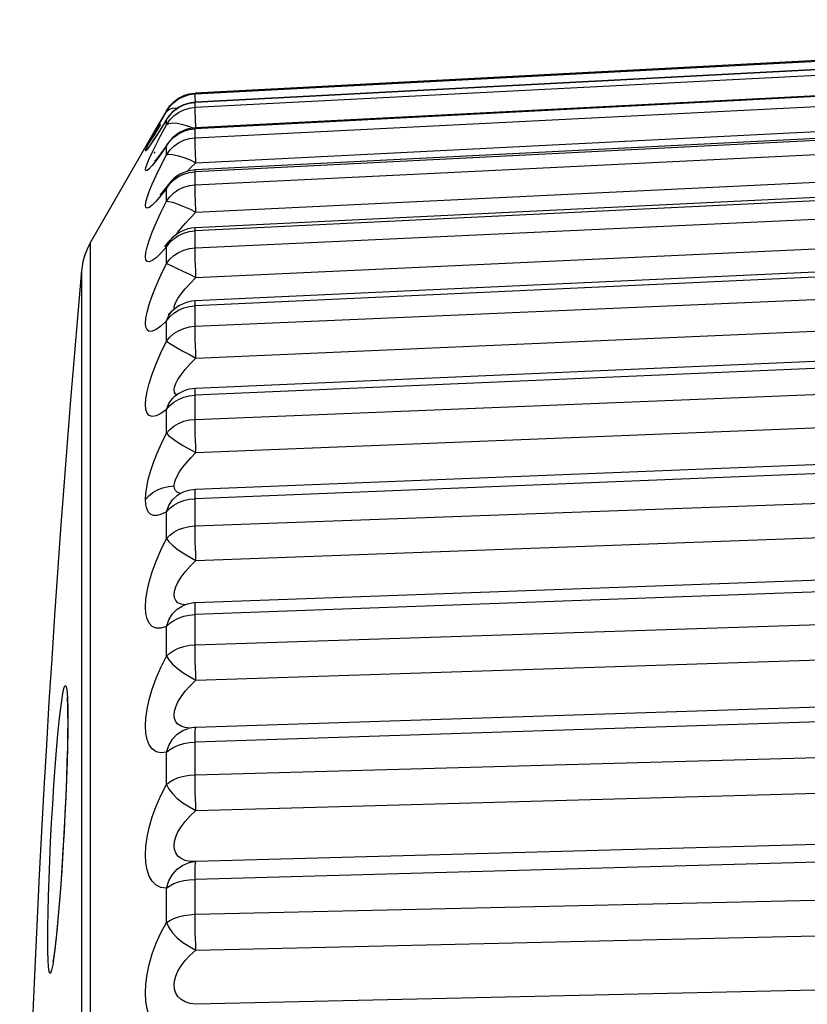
# Model space of a CAD drawing. Header units: millimetres. Extents: x -728 to -141, y -62 to 525.
# Tile 20 of 186: x -728.33 to -724.3, y 252.01 to 257.04. Entities that reach past the tile are written whole.
import ezdxf

# ---------------------------------------------------------------- set-up
doc = ezdxf.new("R2010")
doc.units = ezdxf.units.MM
doc.header["$LTSCALE"] = 23.1
doc.layers.add('R912005502_AM_0', color=7, linetype='CONTINUOUS')

msp = doc.modelspace()

# ---------------------------------------------------------------- linework, layer by layer
at = {"layer": 'R912005502_AM_0', "color": 7}
for p, q in [((-720.2757, 257.039), (-727.4349, 256.6637)), ((-721.1607, 256.9455), (-727.4349, 256.6172)), ((-721.1607, 256.9444), (-727.4349, 256.6162)), ((-727.4349, 256.5913), (-721.1607, 256.9153)), ((-721.1607, 256.8059), (-727.4349, 256.4818)), ((-721.1605, 256.8099), (-727.4348, 256.4859)), ((-727.4349, 256.4359), (-721.1607, 256.7522)), ((-727.4645, 256.6597), (-727.4349, 256.6637)), ((-727.4643, 256.6561), (-727.4349, 256.6601)), ((-727.4349, 256.6601), (-727.4349, 256.6637)), ((-727.4348, 256.6563), (-727.4349, 256.6601)), ((-727.4304, 256.3081), (-721.1561, 256.6243)), ((-727.5814, 256.5739), (-727.6131, 256.5192)), ((-727.5814, 256.5704), (-727.5814, 256.5739)), ((-727.4643, 256.5873), (-727.4349, 256.5913)), ((-727.4349, 256.6162), (-727.4349, 256.6172)), ((-727.4349, 256.5913), (-727.4349, 256.6162)), ((-727.4348, 256.5842), (-727.4349, 256.5913)), ((-721.1607, 256.5784), (-727.4349, 256.2621)), ((-721.1603, 256.5874), (-727.4346, 256.2711)), ((-727.97, 255.9009), (-727.6132, 256.519)), ((-727.5814, 256.5269), (-727.61, 256.4811)), ((-727.5787, 256.532), (-727.6023, 256.4941)), ((-727.5814, 256.5269), (-727.579, 256.5315)), ((-727.5814, 256.5023), (-727.5814, 256.5269)), ((-727.579, 256.5315), (-727.5789, 256.5316)), ((-727.4308, 256.4861), (-727.4329, 256.5323)), ((-727.6545, 256.4396), (-727.6346, 256.4759)), ((-727.6301, 256.4729), (-727.6411, 256.4552)), ((-727.61, 256.4811), (-727.6343, 256.4432)), ((-727.6117, 256.5027), (-727.6301, 256.4729)), ((-727.6023, 256.4941), (-727.6202, 256.4658)), ((-727.4349, 256.1956), (-721.1607, 256.5007)), ((-727.4349, 256.4359), (-727.4349, 256.4818)), ((-727.6594, 256.4263), (-727.6662, 256.4158)), ((-727.6509, 256.4396), (-727.6594, 256.4263)), ((-727.6411, 256.4552), (-727.6509, 256.4396)), ((-727.6662, 256.4158), (-727.6725, 256.4064)), ((-727.6637, 256.4008), (-727.6651, 256.3989)), ((-727.6544, 256.3609), (-727.6345, 256.4014)), ((-727.5814, 256.3941), (-727.5756, 256.4054)), ((-727.5814, 256.3487), (-727.5814, 256.3941)), ((-727.5756, 256.4054), (-727.5755, 256.4056)), ((-727.6413, 256.3636), (-727.6463, 256.3573)), ((-727.6376, 256.3198), (-727.6417, 256.3152)), ((-727.6326, 256.3259), (-727.6376, 256.3198)), ((-727.6121, 256.3529), (-727.6199, 256.3423)), ((-727.6102, 256.2924), (-727.5814, 256.3487)), ((-727.4304, 256.3081), (-727.4329, 256.3656)), ((-727.4304, 256.0548), (-721.1561, 256.3599)), ((-727.6345, 256.2423), (-727.6102, 256.2924)), ((-727.476, 256.2635), (-727.4604, 256.2794)), ((-727.4604, 256.2794), (-727.4304, 256.3081)), ((-721.16, 256.2804), (-727.4342, 255.9753)), ((-727.5435, 256.2204), (-727.5194, 256.2372)), ((-727.4645, 256.2583), (-727.4349, 256.2621)), ((-721.1607, 256.2646), (-727.4349, 255.9594)), ((-727.4349, 256.1956), (-727.4349, 256.2621)), ((-727.5814, 256.1768), (-727.5709, 256.1975)), ((-727.5814, 256.1111), (-727.5814, 256.1768)), ((-727.5709, 256.1975), (-727.5707, 256.1977)), ((-727.4349, 255.8732), (-721.1607, 256.1636)), ((-727.6344, 256.1114), (-727.6543, 256.0916)), ((-727.4858, 255.9982), (-727.4604, 256.0253)), ((-727.4604, 256.0253), (-727.4304, 256.0548)), ((-727.4304, 255.7209), (-721.1561, 256.0114)), ((-727.5435, 255.9194), (-727.5194, 255.9356)), ((-727.5298, 255.9416), (-727.5226, 255.9529)), ((-727.4645, 255.9558), (-727.4349, 255.9594)), ((-727.4349, 255.8732), (-727.4349, 255.9594)), ((-727.97, 241.4826), (-727.97, 255.9009)), ((-727.5814, 255.8776), (-727.6101, 255.8457)), ((-727.5905, 255.8814), (-727.592, 255.8799)), ((-727.5814, 255.8776), (-727.57, 255.9025)), ((-727.5814, 255.7923), (-727.5814, 255.8776)), ((-727.57, 255.9025), (-727.5643, 255.9102)), ((-727.5643, 255.9102), (-727.5641, 255.9104)), ((-721.1607, 255.8677), (-727.4349, 255.5771)), ((-721.1596, 255.8921), (-727.4338, 255.6017)), ((-728.0154, 255.7577), (-728.0153, 253.8334)), ((-727.4604, 255.6909), (-727.4304, 255.7209)), ((-727.4349, 255.472), (-721.1607, 255.7447)), ((-727.5423, 255.5664), (-727.5402, 255.5792)), ((-727.5407, 255.5594), (-727.5423, 255.5664)), ((-727.4645, 255.5737), (-727.4349, 255.5771)), ((-727.4348, 255.4528), (-727.4349, 255.5771)), ((-727.4304, 255.31), (-721.1561, 255.5827)), ((-727.5814, 255.4996), (-727.57, 255.5272)), ((-727.57, 255.5272), (-727.5549, 255.547)), ((-727.5549, 255.547), (-727.5548, 255.5471)), ((-727.5814, 255.3957), (-727.5814, 255.4996)), ((-721.1591, 255.427), (-727.4333, 255.1543)), ((-727.5814, 255.3957), (-727.57, 255.3868)), ((-721.1607, 255.3923), (-727.4349, 255.1194)), ((-727.4349, 254.9966), (-721.1607, 255.2486)), ((-727.542, 255.1117), (-727.542, 255.1117)), ((-727.5275, 255.1224), (-727.5335, 255.1255)), ((-727.4645, 255.1162), (-727.4349, 255.1194)), ((-727.4348, 254.9748), (-727.4349, 255.1194)), ((-727.4304, 254.8265), (-721.1561, 255.0786)), ((-727.5814, 254.9256), (-727.5814, 255.047)), ((-727.4974, 254.8634), (-727.4304, 254.8265)), ((-721.1585, 254.8901), (-727.4327, 254.6381)), ((-721.1607, 254.8434), (-727.4349, 254.5912)), ((-727.5422, 254.6563), (-727.5407, 254.6709)), ((-727.4349, 254.4521), (-721.1607, 254.6806)), ((-727.5407, 254.6437), (-727.5422, 254.6563)), ((-727.5249, 254.6083), (-727.5248, 254.6083)), ((-727.4928, 254.5818), (-727.4645, 254.5883)), ((-727.4645, 254.5883), (-727.4349, 254.5912)), ((-727.4348, 254.428), (-727.4349, 254.5912)), ((-727.5814, 254.3872), (-727.5814, 254.5248)), ((-727.4304, 254.2759), (-721.1561, 254.5044)), ((-721.1578, 254.2872), (-727.4321, 254.0587)), ((-721.1607, 254.2272), (-727.4349, 253.9985)), ((-727.5423, 254.1003), (-727.5402, 254.1188)), ((-727.5401, 254.0842), (-727.5423, 254.1003)), ((-727.5335, 254.0705), (-727.5401, 254.0842)), ((-727.4329, 254.0571), (-727.4321, 254.0587)), ((-727.4349, 253.8444), (-721.1607, 254.0469)), ((-727.4645, 253.9958), (-727.4349, 253.9985)), ((-727.4348, 253.8183), (-727.4349, 253.9985)), ((-727.5814, 253.7864), (-727.5814, 253.9387)), ((-727.4304, 253.664), (-721.1561, 253.8666)), ((-728.0153, 253.8334), (-728.0154, 241.8602)), ((-721.1571, 253.6249), (-727.4313, 253.4225)), ((-721.1607, 253.5502), (-727.4349, 253.3475)), ((-728.0864, 253.5203), (-728.086, 253.464)), ((-727.5402, 253.5052), (-727.5337, 253.5277)), ((-728.0866, 253.4518), (-728.087, 253.3889)), ((-728.0867, 253.4827), (-728.0866, 253.452)), ((-728.086, 253.464), (-728.0864, 253.3985)), ((-727.4708, 253.4168), (-727.47, 253.417)), ((-727.4317, 253.4222), (-727.4313, 253.4225)), ((-727.4349, 253.1804), (-721.1607, 253.3546)), ((-727.4348, 253.1524), (-727.4349, 253.3475)), ((-727.5814, 253.1298), (-727.5814, 253.2951)), ((-727.4304, 252.9977), (-721.1561, 253.1721)), ((-721.1561, 252.9106), (-727.4304, 252.7364)), ((-721.1607, 252.8201), (-727.4349, 252.6456)), ((-727.4358, 252.7362), (-727.4355, 252.7362)), ((-727.4305, 252.7364), (-727.4355, 252.7362)), ((-727.4317, 252.734), (-727.4305, 252.7364)), ((-727.4348, 252.4377), (-727.4349, 252.6456)), ((-727.5814, 252.4246), (-727.5814, 252.6011)), ((-727.4349, 252.4671), (-721.1607, 252.6112)), ((-728.1295, 252.5183), (-728.1361, 252.44)), ((-728.1285, 252.5359), (-728.1347, 252.4612)), ((-728.1882, 252.4034), (-728.1869, 252.4776)), ((-728.1347, 252.4612), (-728.1382, 252.4229)), ((-728.1886, 252.3364), (-728.1882, 252.4034)), ((-728.1361, 252.44), (-728.1432, 252.3653)), ((-727.4304, 252.2842), (-721.1561, 252.4285)), ((-728.1432, 252.3653), (-728.15, 252.3021)), ((-728.1882, 252.2792), (-728.1886, 252.3364)), ((-721.1561, 252.1514), (-727.4304, 252.0072))]:
    msp.add_line(p, q, dxfattribs=at)
for points in [[(-727.4349, 256.6601), (-721.1289, 256.99), (-721.0992, 256.9914), (-721.0715, 256.9925), (-721.0463, 256.9935)], [(-727.5814, 256.5739), (-727.5643, 256.5985), (-727.5435, 256.6199), (-727.5194, 256.6375)], [(-727.5814, 256.5704), (-727.5644, 256.5949), (-727.5435, 256.6163), (-727.5194, 256.6339)], [(-727.5194, 256.6375), (-727.4928, 256.6509), (-727.4645, 256.6597)], [(-727.5194, 256.6339), (-727.4928, 256.6473), (-727.4643, 256.6561)], [(-727.4331, 256.6173), (-727.4345, 256.647), (-727.4348, 256.6563)], [(-727.6346, 256.4759), (-727.6102, 256.5195), (-727.5814, 256.5704)], [(-727.5814, 256.5704), (-727.57, 256.5807), (-727.551, 256.5874), (-727.5266, 256.5885)], [(-727.5814, 256.5023), (-727.5644, 256.5266), (-727.5435, 256.5478), (-727.5194, 256.5653), (-727.4928, 256.5786), (-727.4643, 256.5873)], [(-727.5814, 256.5269), (-727.5643, 256.5513), (-727.5435, 256.5726)], [(-727.5435, 256.5726), (-727.5194, 256.5901), (-727.4928, 256.6034)], [(-727.4928, 256.6034), (-727.4645, 256.6121), (-727.4349, 256.6162)], [(-727.4329, 256.5323), (-727.4345, 256.5717), (-727.4348, 256.5842)], [(-727.6345, 256.4014), (-727.6102, 256.4485), (-727.5814, 256.5023)], [(-727.5814, 256.5023), (-727.57, 256.5089), (-727.551, 256.512), (-727.5266, 256.5099)], [(-727.5435, 256.4389), (-727.5194, 256.4562), (-727.4928, 256.4693)], [(-727.5266, 256.5099), (-727.4974, 256.5033), (-727.4643, 256.493), (-727.4451, 256.4845)], [(-727.4928, 256.4693), (-727.4645, 256.4779), (-727.4349, 256.4818)], [(-727.4349, 256.4818), (-727.4348, 256.4858), (-727.4348, 256.4859)], [(-727.6805, 256.3897), (-727.6699, 256.4107), (-727.6545, 256.4396)], [(-727.6343, 256.4432), (-727.6541, 256.4131), (-727.6695, 256.3908), (-727.6803, 256.3764)], [(-727.644, 256.4294), (-727.6506, 256.4196), (-727.6562, 256.4115), (-727.6606, 256.4051), (-727.6637, 256.4008)], [(-727.6202, 256.4658), (-727.6287, 256.4526), (-727.6367, 256.4404), (-727.644, 256.4294)], [(-727.5814, 256.3941), (-727.5643, 256.418), (-727.5435, 256.4389)], [(-727.5814, 256.3487), (-727.5644, 256.3725), (-727.5435, 256.3933), (-727.5194, 256.4104), (-727.4928, 256.4234), (-727.4643, 256.432), (-727.4349, 256.4359)], [(-727.4329, 256.3656), (-727.4338, 256.3899), (-727.4345, 256.4101), (-727.4348, 256.4256), (-727.4349, 256.4359)], [(-727.6803, 256.3764), (-727.6866, 256.3694), (-727.6888, 256.3692), (-727.6868, 256.3759), (-727.6805, 256.3897)], [(-727.5814, 256.3941), (-727.6101, 256.3524), (-727.6344, 256.319)], [(-727.5752, 256.4062), (-727.5837, 256.3935), (-727.5939, 256.3786), (-727.6034, 256.3651), (-727.6121, 256.3529)], [(-727.6344, 256.319), (-727.6543, 256.2939), (-727.6697, 256.2768), (-727.6804, 256.2678), (-727.6866, 256.266), (-727.6888, 256.271), (-727.6867, 256.2829), (-727.6805, 256.3016)], [(-727.6805, 256.3016), (-727.6699, 256.3274), (-727.6544, 256.3609)], [(-727.6199, 256.3423), (-727.6268, 256.3332), (-727.6326, 256.3259)], [(-727.5814, 256.3487), (-727.57, 256.3513), (-727.551, 256.3509), (-727.5266, 256.3457), (-727.4974, 256.3365), (-727.4643, 256.3243), (-727.4304, 256.3081)], [(-727.4349, 256.2621), (-727.4348, 256.2693), (-727.4346, 256.2711)], [(-727.6699, 256.1603), (-727.6544, 256.198), (-727.6345, 256.2423)], [(-727.5814, 256.1768), (-727.5643, 256.2001), (-727.5435, 256.2204)], [(-727.5194, 256.2372), (-727.4928, 256.2499), (-727.4645, 256.2583)], [(-727.5814, 256.1768), (-727.6101, 256.1398), (-727.6344, 256.1114)], [(-727.5704, 256.1982), (-727.576, 256.1907), (-727.5874, 256.1758), (-727.5976, 256.1631), (-727.6061, 256.153), (-727.6128, 256.1456), (-727.6138, 256.1444)], [(-727.5814, 256.1111), (-727.5644, 256.1342), (-727.5435, 256.1543), (-727.5194, 256.171), (-727.4928, 256.1836), (-727.4643, 256.1919), (-727.4349, 256.1956)], [(-727.4304, 256.0548), (-727.4329, 256.1149), (-727.4338, 256.1412), (-727.4345, 256.1639), (-727.4348, 256.1822), (-727.4349, 256.1956)], [(-727.6543, 256.0916), (-727.6697, 256.0799), (-727.6804, 256.0762), (-727.6866, 256.0797), (-727.6888, 256.0897), (-727.6867, 256.1065), (-727.6805, 256.13), (-727.6699, 256.1603)], [(-727.6101, 255.8457), (-727.6343, 255.8225), (-727.6542, 255.8082), (-727.6696, 255.802), (-727.6803, 255.8037), (-727.6866, 255.8124), (-727.6888, 255.8274), (-727.6867, 255.8488), (-727.6805, 255.8768), (-727.6699, 255.9114), (-727.6545, 255.9529), (-727.6345, 256.0004), (-727.6102, 256.053), (-727.5814, 256.1111)], [(-727.5814, 256.1111), (-727.57, 256.1099), (-727.551, 256.1059), (-727.5266, 256.0975), (-727.4974, 256.0859), (-727.4643, 256.072), (-727.4304, 256.0548)], [(-727.5226, 255.9529), (-727.5066, 255.9739), (-727.4858, 255.9982)], [(-727.4349, 255.9594), (-727.4348, 255.9699), (-727.4345, 255.9749), (-727.4342, 255.9753)], [(-727.5814, 255.8776), (-727.5643, 255.8999), (-727.5435, 255.9194)], [(-727.5194, 255.9356), (-727.4928, 255.9477), (-727.4645, 255.9558)], [(-727.5638, 255.9108), (-727.5719, 255.9013), (-727.5824, 255.8897), (-727.5905, 255.8814)], [(-727.5814, 255.7923), (-727.5644, 255.8144), (-727.5435, 255.8337), (-727.5194, 255.8495), (-727.4928, 255.8616), (-727.4643, 255.8696), (-727.4349, 255.8732)], [(-727.4304, 255.7209), (-727.4317, 255.7525), (-727.4329, 255.7828), (-727.4338, 255.8109), (-727.4345, 255.8358), (-727.4348, 255.8568), (-727.4349, 255.8732)], [(-727.5814, 255.4996), (-727.6101, 255.4731), (-727.6344, 255.4554), (-727.6543, 255.4468), (-727.6697, 255.4462), (-727.6804, 255.4533), (-727.6866, 255.4672), (-727.6888, 255.4869), (-727.6867, 255.5129), (-727.6805, 255.5451), (-727.6699, 255.5835), (-727.6544, 255.6283), (-727.6345, 255.6786), (-727.6102, 255.7331), (-727.5814, 255.7923)], [(-727.5814, 255.7923), (-727.57, 255.7872), (-727.551, 255.7796), (-727.5266, 255.7683), (-727.4974, 255.7543), (-727.4643, 255.7388), (-727.4304, 255.7209)], [(-727.5065, 255.6373), (-727.4858, 255.6629), (-727.4604, 255.6909)], [(-727.5402, 255.5792), (-727.5337, 255.5953), (-727.5226, 255.6147), (-727.5065, 255.6373)], [(-727.5194, 255.5545), (-727.4928, 255.5661), (-727.4645, 255.5737)], [(-727.4349, 255.5771), (-727.4348, 255.5907), (-727.4345, 255.599), (-727.4338, 255.6017)], [(-727.5814, 255.4996), (-727.5643, 255.5207), (-727.5435, 255.5392), (-727.5194, 255.5545)], [(-727.5547, 255.5472), (-727.5622, 255.5398), (-727.5694, 255.5333), (-727.5725, 255.5307), (-727.5726, 255.5306)], [(-727.5814, 255.3957), (-727.5644, 255.4165), (-727.5435, 255.4347), (-727.5194, 255.4497), (-727.4928, 255.4611), (-727.4643, 255.4686), (-727.4349, 255.472)], [(-727.4304, 255.31), (-727.4317, 255.3419), (-727.4329, 255.3731), (-727.4338, 255.4026), (-727.4345, 255.4295), (-727.4348, 255.4528)], [(-727.5814, 255.047), (-727.6101, 255.0262), (-727.6344, 255.0143), (-727.6543, 255.0114), (-727.6697, 255.0164), (-727.6804, 255.0288), (-727.6866, 255.0477), (-727.6888, 255.072), (-727.6867, 255.1021), (-727.6805, 255.1382), (-727.6699, 255.18), (-727.6544, 255.2277), (-727.6345, 255.2801), (-727.6102, 255.3359), (-727.5814, 255.3957)], [(-727.57, 255.3868), (-727.5266, 255.3615), (-727.4974, 255.3453), (-727.4643, 255.3284), (-727.4304, 255.31)], [(-727.4858, 255.2512), (-727.4604, 255.2798), (-727.4304, 255.31)], [(-727.5337, 255.1795), (-727.5226, 255.2005), (-727.5065, 255.2245), (-727.4858, 255.2512)], [(-727.5423, 255.1466), (-727.5402, 255.1615), (-727.5337, 255.1795)], [(-727.5814, 255.047), (-727.57, 255.0771), (-727.551, 255.1031), (-727.542, 255.1117)], [(-727.5421, 255.1116), (-727.5474, 255.1073), (-727.5486, 255.1065)], [(-727.5335, 255.1255), (-727.5401, 255.1346), (-727.5423, 255.1466)], [(-727.5194, 255.0983), (-727.4928, 255.1091), (-727.4645, 255.1162)], [(-727.4349, 255.1194), (-727.4348, 255.1359), (-727.4345, 255.1474), (-727.4338, 255.1534), (-727.4333, 255.1543)], [(-727.5814, 255.047), (-727.5643, 255.0667), (-727.5435, 255.084), (-727.5194, 255.0983)], [(-727.5814, 254.9256), (-727.5644, 254.945), (-727.5435, 254.9619), (-727.5194, 254.9758), (-727.4928, 254.9865), (-727.4643, 254.9934), (-727.4349, 254.9966)], [(-727.4304, 254.8265), (-727.4317, 254.8584), (-727.4329, 254.8902), (-727.4338, 254.9208), (-727.4345, 254.9493), (-727.4348, 254.9748)], [(-727.6887, 254.5875), (-727.6872, 254.617), (-727.6824, 254.6506), (-727.6743, 254.6884), (-727.6627, 254.73), (-727.6475, 254.7753), (-727.6288, 254.8235), (-727.6068, 254.8734), (-727.5814, 254.9256)], [(-727.5814, 254.9256), (-727.57, 254.913), (-727.551, 254.8986), (-727.5266, 254.8816), (-727.4974, 254.8634)], [(-727.5407, 254.6709), (-727.5356, 254.6878), (-727.5271, 254.7068), (-727.515, 254.7277), (-727.4991, 254.7505), (-727.4797, 254.7748), (-727.4568, 254.8003), (-727.4304, 254.8265)], [(-727.6887, 254.5875), (-727.6717, 254.6063), (-727.6509, 254.6227), (-727.6268, 254.6362), (-727.6002, 254.6465), (-727.5718, 254.6532), (-727.5422, 254.6563)], [(-727.5814, 254.5248), (-727.57, 254.557), (-727.551, 254.5852), (-727.5249, 254.6083)], [(-727.5069, 254.6179), (-727.515, 254.6193), (-727.5271, 254.6249), (-727.5356, 254.6332), (-727.5407, 254.6437)], [(-727.4349, 254.5912), (-727.4348, 254.6106), (-727.4345, 254.6251), (-727.4338, 254.6343), (-727.4329, 254.638), (-727.4327, 254.6381)], [(-727.5814, 254.5248), (-727.6068, 254.5112), (-727.6288, 254.5044), (-727.6475, 254.5047), (-727.6627, 254.5112), (-727.6743, 254.5233), (-727.6824, 254.5405), (-727.6872, 254.5618), (-727.6887, 254.5875)], [(-727.5814, 254.5248), (-727.5643, 254.5429), (-727.5435, 254.5588), (-727.5194, 254.5719), (-727.4928, 254.5818)], [(-727.5814, 254.3872), (-727.5644, 254.4049), (-727.5435, 254.4204), (-727.5194, 254.4331), (-727.4928, 254.4428), (-727.4643, 254.4492), (-727.4349, 254.4521)], [(-727.4304, 254.2759), (-727.4317, 254.3074), (-727.4329, 254.3393), (-727.4338, 254.3707), (-727.4345, 254.4006), (-727.4348, 254.428)], [(-727.5814, 253.9387), (-727.6101, 253.93), (-727.6344, 253.9297), (-727.6543, 253.9384), (-727.6697, 253.9545), (-727.6804, 253.977), (-727.6866, 254.0051), (-727.6888, 254.0377), (-727.6867, 254.0752), (-727.6805, 254.1178), (-727.6699, 254.1649), (-727.6544, 254.2168), (-727.6345, 254.2719), (-727.6102, 254.3284), (-727.5814, 254.3872)], [(-727.5814, 254.3872), (-727.57, 254.371), (-727.551, 254.3535), (-727.5266, 254.3339), (-727.4974, 254.3139), (-727.4643, 254.2948), (-727.4304, 254.2759)], [(-727.5226, 254.1636), (-727.5065, 254.1896), (-727.4858, 254.2174), (-727.4604, 254.2464), (-727.4304, 254.2759)], [(-727.5402, 254.1188), (-727.5337, 254.14), (-727.5226, 254.1636)], [(-727.4843, 254.0483), (-727.4856, 254.0484), (-727.5063, 254.0521), (-727.5224, 254.0596), (-727.5335, 254.0705)], [(-727.4349, 253.9985), (-727.4348, 254.0203), (-727.4345, 254.0377), (-727.4338, 254.0501), (-727.4329, 254.0571)], [(-727.5814, 253.9387), (-727.57, 253.9726), (-727.551, 254.0028), (-727.5266, 254.0268), (-727.5015, 254.042)], [(-727.5814, 253.9387), (-727.5643, 253.9549), (-727.5435, 253.9693), (-727.5194, 253.9811), (-727.4928, 253.99), (-727.4645, 253.9958)], [(-727.5814, 253.7864), (-727.5644, 253.8023), (-727.5435, 253.8161), (-727.5194, 253.8275), (-727.4928, 253.8362), (-727.4643, 253.8419), (-727.4349, 253.8444)], [(-727.4304, 253.664), (-727.4317, 253.6948), (-727.4329, 253.7266), (-727.4338, 253.7584), (-727.4345, 253.7893), (-727.4348, 253.8183)], [(-727.5814, 253.2951), (-727.6101, 253.2926), (-727.6344, 253.2983), (-727.6543, 253.3126), (-727.6697, 253.3339), (-727.6804, 253.3611), (-727.6866, 253.3935), (-727.6888, 253.4297), (-727.6867, 253.4702), (-727.6805, 253.5154), (-727.6699, 253.5645), (-727.6544, 253.6176), (-727.6345, 253.6731), (-727.6102, 253.7291), (-727.5814, 253.7864)], [(-727.5814, 253.7864), (-727.57, 253.7668), (-727.551, 253.7463), (-727.5266, 253.7244), (-727.4974, 253.7028), (-727.4643, 253.6828), (-727.4304, 253.664)], [(-727.5337, 253.5277), (-727.5226, 253.5522), (-727.5065, 253.5788), (-727.4858, 253.6067), (-727.4604, 253.6354), (-727.4304, 253.664)], [(-728.1231, 253.5109), (-728.1169, 253.5587), (-728.111, 253.5958), (-728.1055, 253.621), (-728.1006, 253.6343), (-728.0963, 253.6352), (-728.0927, 253.6241), (-728.0898, 253.6007), (-728.0877, 253.5658), (-728.0864, 253.5203)], [(-728.0901, 253.5763), (-728.0902, 253.5771), (-728.09, 253.5746), (-728.0894, 253.5686)], [(-728.0894, 253.5686), (-728.0888, 253.5598), (-728.0883, 253.5483), (-728.0877, 253.5346), (-728.0873, 253.5188), (-728.0869, 253.5014), (-728.0867, 253.4827)], [(-728.1361, 253.3864), (-728.1295, 253.4535), (-728.1231, 253.5109)], [(-727.5335, 253.4515), (-727.5401, 253.4673), (-727.5423, 253.4852), (-727.5402, 253.5052)], [(-727.5063, 253.4281), (-727.5224, 253.4383), (-727.5335, 253.4515)], [(-727.5814, 253.2951), (-727.57, 253.3304), (-727.551, 253.3621), (-727.5266, 253.3879), (-727.4974, 253.4069), (-727.4708, 253.4168)], [(-727.4603, 253.4191), (-727.4856, 253.4215), (-727.5063, 253.4281)], [(-727.4349, 253.3475), (-727.4348, 253.3717), (-727.4345, 253.3919), (-727.4338, 253.4073), (-727.4329, 253.4175), (-727.4317, 253.4222)], [(-728.1869, 252.4776), (-728.1847, 252.5602), (-728.1818, 252.6487), (-728.178, 252.7413), (-728.1736, 252.8368), (-728.1685, 252.9338), (-728.1628, 253.0308), (-728.1566, 253.1265), (-728.15, 253.219), (-728.1432, 253.3054), (-728.1361, 253.3864)], [(-728.0864, 253.3985), (-728.0877, 253.3254), (-728.0898, 253.2445), (-728.0926, 253.1578), (-728.0963, 253.0669), (-728.1006, 252.9732), (-728.1055, 252.8782), (-728.111, 252.7836), (-728.1169, 252.6908), (-728.1231, 252.6016), (-728.1295, 252.5183)], [(-728.087, 253.3889), (-728.0882, 253.3207), (-728.0901, 253.2446), (-728.0928, 253.1618), (-728.0963, 253.0737), (-728.1004, 252.9822), (-728.1052, 252.889), (-728.1105, 252.7959), (-728.1162, 252.7049), (-728.1223, 252.6177), (-728.1285, 252.5359)], [(-727.5814, 253.2951), (-727.5643, 253.3093), (-727.5435, 253.3219), (-727.5194, 253.3323), (-727.4928, 253.3401), (-727.4645, 253.3453), (-727.4349, 253.3475)], [(-727.5814, 253.1298), (-727.5644, 253.1436), (-727.5435, 253.1557), (-727.5194, 253.1656), (-727.4928, 253.1732), (-727.4643, 253.1781), (-727.4349, 253.1804)], [(-727.4304, 252.9977), (-727.4317, 253.0274), (-727.4329, 253.0587), (-727.4338, 253.0906), (-727.4345, 253.1222), (-727.4348, 253.1524)], [(-727.5814, 252.6011), (-727.6101, 252.6048), (-727.6345, 252.6164), (-727.6544, 252.6363), (-727.6698, 252.6627), (-727.6804, 252.6945), (-727.6867, 252.7307), (-727.6888, 252.7701), (-727.6867, 252.8133), (-727.6804, 252.8607), (-727.6697, 252.9114), (-727.6543, 252.9649), (-727.6344, 253.02), (-727.6101, 253.0747), (-727.5814, 253.1298)], [(-727.5814, 253.1298), (-727.57, 253.1071), (-727.551, 253.0837), (-727.5266, 253.0598), (-727.4974, 253.0368), (-727.4643, 253.0162), (-727.4304, 252.9977)], [(-727.4335, 252.7363), (-727.4604, 252.7374), (-727.4857, 252.7429), (-727.5065, 252.7523), (-727.5225, 252.7651), (-727.5336, 252.7805), (-727.5401, 252.7983), (-727.5423, 252.8178), (-727.5401, 252.8391), (-727.5336, 252.8626), (-727.5224, 252.8879), (-727.5064, 252.9146), (-727.4857, 252.9423), (-727.4603, 252.9702), (-727.4304, 252.9977)], [(-727.5814, 252.6011), (-727.57, 252.6374), (-727.551, 252.6703), (-727.5266, 252.6977), (-727.4974, 252.7184), (-727.4643, 252.7316), (-727.4358, 252.7362)], [(-727.4349, 252.6456), (-727.4348, 252.6719), (-727.4345, 252.6945), (-727.4338, 252.7127), (-727.4329, 252.726), (-727.4317, 252.734)], [(-727.5814, 252.6011), (-727.5643, 252.6131), (-727.5435, 252.6239), (-727.5194, 252.6327), (-727.4928, 252.6393), (-727.4645, 252.6437), (-727.4349, 252.6456)], [(-727.5814, 252.4246), (-727.5644, 252.4362), (-727.5435, 252.4463), (-727.5194, 252.4547), (-727.4928, 252.461), (-727.4643, 252.4652), (-727.4349, 252.4671)], [(-728.1382, 252.4229), (-728.1408, 252.3953), (-728.1434, 252.3694), (-728.1459, 252.3451)], [(-727.5814, 251.8642), (-727.6101, 251.8742), (-727.6344, 251.8913), (-727.6543, 251.9164), (-727.6697, 251.9475), (-727.6804, 251.9833), (-727.6866, 252.0229), (-727.6888, 252.0652), (-727.6867, 252.1105), (-727.6805, 252.1593), (-727.6699, 252.2107), (-727.6544, 252.2644), (-727.6345, 252.3189), (-727.6102, 252.372), (-727.5814, 252.4246)], [(-727.5814, 252.4246), (-727.57, 252.3989), (-727.551, 252.3731), (-727.5266, 252.3473), (-727.4974, 252.3232), (-727.4643, 252.3023), (-727.4304, 252.2842)], [(-727.4304, 252.2842), (-727.4317, 252.3125), (-727.4329, 252.343), (-727.4338, 252.3746), (-727.4345, 252.4066), (-727.4348, 252.4377)], [(-728.1459, 252.3451), (-728.1484, 252.3227), (-728.1508, 252.3023), (-728.1531, 252.2839), (-728.1552, 252.2677), (-728.1572, 252.2538), (-728.159, 252.2422), (-728.1606, 252.2331)], [(-728.15, 252.3021), (-728.1566, 252.2498), (-728.1628, 252.2094), (-728.1685, 252.1819), (-728.1736, 252.1669), (-728.178, 252.1649), (-728.1818, 252.1753), (-728.1847, 252.1984), (-728.1869, 252.2334), (-728.1882, 252.2792)], [(-727.4304, 252.0072), (-727.4603, 252.0114), (-727.4856, 252.0198), (-727.5063, 252.0318), (-727.5224, 252.0469), (-727.5335, 252.0645), (-727.5401, 252.0839), (-727.5423, 252.1048), (-727.5402, 252.1272), (-727.5337, 252.1513), (-727.5226, 252.1769), (-727.5065, 252.2037), (-727.4858, 252.231), (-727.4604, 252.2581), (-727.4304, 252.2842)], [(-728.1606, 252.2331), (-728.1618, 252.2267), (-728.1625, 252.2233)]]:
    msp.add_lwpolyline(points, dxfattribs=at)
for centre, radius, start, end in [((-727.4255, 256.4375), 0.18, 92.9949, 148.4945), ((-727.4255, 256.3061), 0.18, 92.9565, 146.5167), ((-727.4255, 256.0914), 0.18, 92.8858, 143.8875), ((-727.4255, 255.7955), 0.18, 92.7835, 140.4371), ((-727.6677, 255.7264), 0.3491, 150.0007, 174.8674), ((-649.3502, 248.6918), 78.9818, 174.867361, 185.132639), ((-727.4255, 255.4219), 0.18, 92.6508, 135.9541), ((-727.4255, 254.9745), 0.18, 92.489, 130.3154), ((-727.4255, 254.4582), 0.18, 92.2999, 123.5302), ((-727.4255, 253.8788), 0.18, 92.0856, 114.9863), ((-727.4255, 253.2426), 0.18, 91.8484, 104.329)]:
    msp.add_arc(centre, radius, start, end, dxfattribs=at)

doc.saveas('drawing.dxf')
